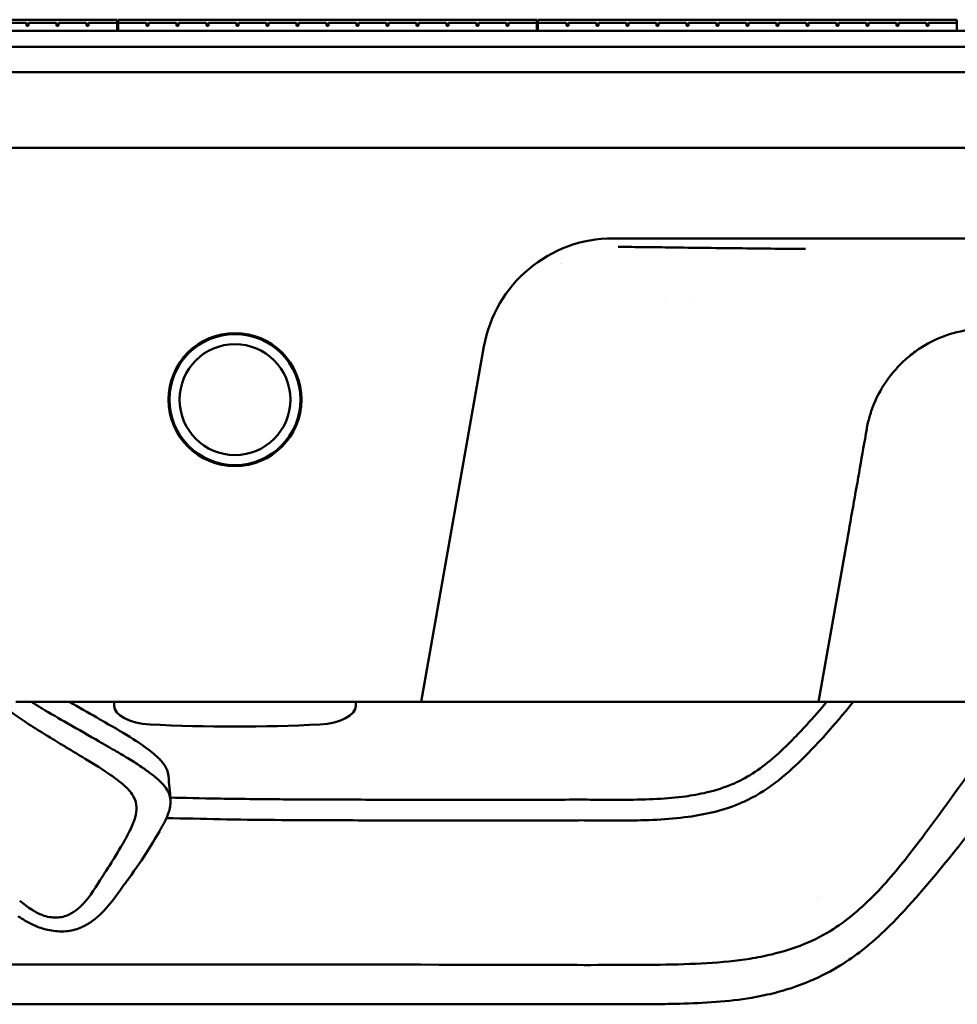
# Model space of a CAD drawing. Header units: millimetres. Extents: x 0 to 2100, y 0 to 1485.
# Tile 4 of 256: x 685 to 778, y 483 to 581. Entities that reach past the tile are written whole.
import ezdxf

# ---------------------------------------------------------------- set-up
doc = ezdxf.new("R2010")
doc.units = ezdxf.units.MM
doc.header["$LTSCALE"] = 5
doc.layers.add('Sichtbar (ISO)', color=7, linetype='Continuous', lineweight=50)

msp = doc.modelspace()

# ---------------------------------------------------------------- linework, layer by layer
at = {"layer": 'Sichtbar (ISO)'}
for p, q in [((652.6158, 580.7442), (694.1658, 580.7441)), ((682.4228, 580.4441), (685.1988, 580.4441)), ((685.1988, 580.4441), (685.1988, 580.1441)), ((685.3988, 580.4441), (688.1748, 580.4441)), ((685.3988, 580.4441), (685.3988, 580.1441)), ((688.1748, 580.4441), (688.1748, 580.1441)), ((688.3748, 580.4441), (691.1508, 580.4441)), ((688.3748, 580.4441), (688.3748, 580.1441)), ((691.1508, 580.4441), (691.1508, 580.1441)), ((691.3508, 580.4441), (694.1658, 580.4441)), ((691.3508, 580.4441), (691.3508, 580.1441)), ((694.1658, 580.4441), (694.1658, 580.7441)), ((694.1658, 579.6441), (694.1658, 580.4441)), ((694.2658, 580.4441), (694.2658, 580.7441)), ((694.2658, 580.7441), (735.8158, 580.7441)), ((694.2658, 580.4441), (697.0888, 580.4441)), ((694.2658, 579.6441), (694.2658, 580.4441)), ((697.0888, 580.4441), (697.0888, 580.1441)), ((697.2888, 580.4441), (700.0648, 580.4441)), ((697.2888, 580.4441), (697.2888, 580.1441)), ((700.0648, 580.4441), (700.0648, 580.1441)), ((700.2648, 580.4441), (703.0408, 580.4441)), ((700.2648, 580.4441), (700.2648, 580.1441)), ((703.0408, 580.4441), (703.0408, 580.1441)), ((703.2408, 580.4441), (706.0168, 580.4441)), ((703.2408, 580.4441), (703.2408, 580.1441)), ((706.0168, 580.4441), (706.0168, 580.1441)), ((706.2168, 580.4441), (708.9928, 580.4441)), ((706.2168, 580.4441), (706.2168, 580.1441)), ((708.9928, 580.4441), (708.9928, 580.1441)), ((709.1928, 580.4441), (711.9688, 580.4441)), ((709.1928, 580.4441), (709.1928, 580.1441)), ((711.9688, 580.4441), (711.9688, 580.1441)), ((712.1688, 580.4441), (714.9448, 580.4441)), ((712.1688, 580.4441), (712.1688, 580.1441)), ((714.9448, 580.4441), (714.9448, 580.1441)), ((715.1448, 580.4441), (717.9208, 580.4441)), ((715.1448, 580.4441), (715.1448, 580.1441)), ((717.9208, 580.4441), (717.9208, 580.1441)), ((718.1208, 580.4441), (720.8968, 580.4441)), ((718.1208, 580.4441), (718.1208, 580.1441)), ((720.8968, 580.4441), (720.8968, 580.1441)), ((721.0968, 580.4441), (723.8728, 580.4441)), ((721.0968, 580.4441), (721.0968, 580.1441)), ((723.8728, 580.4441), (723.8728, 580.1441)), ((724.0728, 580.4441), (726.8488, 580.4441)), ((724.0728, 580.4441), (724.0728, 580.1441)), ((726.8488, 580.4441), (726.8488, 580.1441)), ((727.0488, 580.4441), (729.8248, 580.4441)), ((727.0488, 580.4441), (727.0488, 580.1441)), ((729.8248, 580.4441), (729.8248, 580.1441)), ((730.0248, 580.4441), (732.8008, 580.4441)), ((730.0248, 580.4441), (730.0248, 580.1441)), ((732.8008, 580.4441), (732.8008, 580.1441)), ((733.0008, 580.4441), (735.8158, 580.4441)), ((733.0008, 580.4441), (733.0008, 580.1441)), ((735.8158, 580.4441), (735.8158, 580.7441)), ((735.8158, 579.6441), (735.8158, 580.4441)), ((735.9158, 580.4441), (735.9158, 580.7441)), ((735.9158, 580.7441), (777.4658, 580.744)), ((735.9158, 580.4441), (738.7388, 580.4441)), ((735.9158, 579.6441), (735.9158, 580.4441)), ((738.7388, 580.4441), (738.7388, 580.1441)), ((738.9388, 580.4441), (741.7148, 580.4441)), ((738.9388, 580.4441), (738.9388, 580.1441)), ((741.7148, 580.4441), (741.7148, 580.1441)), ((741.9148, 580.4441), (744.6908, 580.4441)), ((741.9148, 580.4441), (741.9148, 580.1441)), ((744.6908, 580.4441), (744.6908, 580.1441)), ((744.8908, 580.4441), (747.6668, 580.4441)), ((744.8908, 580.4441), (744.8908, 580.1441)), ((747.6668, 580.4441), (747.6668, 580.1441)), ((747.8668, 580.4441), (750.6428, 580.4441)), ((747.8668, 580.4441), (747.8668, 580.1441)), ((750.6428, 580.4441), (750.6428, 580.1441)), ((750.8428, 580.4441), (753.6188, 580.4441)), ((750.8428, 580.4441), (750.8428, 580.1441)), ((753.6188, 580.4441), (753.6188, 580.1441)), ((753.8188, 580.4441), (756.5948, 580.4441)), ((753.8188, 580.4441), (753.8188, 580.1441)), ((756.5948, 580.4441), (756.5948, 580.1441)), ((756.7948, 580.4441), (759.5708, 580.4441)), ((756.7948, 580.4441), (756.7948, 580.1441)), ((759.5708, 580.4441), (759.5708, 580.1441)), ((759.7708, 580.4441), (762.5468, 580.4441)), ((759.7708, 580.4441), (759.7708, 580.1441)), ((762.5468, 580.4441), (762.5468, 580.1441)), ((762.7468, 580.4441), (765.5228, 580.4441)), ((762.7468, 580.4441), (762.7468, 580.1441)), ((765.5228, 580.4441), (765.5228, 580.1441)), ((765.7228, 580.4441), (768.4988, 580.4441)), ((765.7228, 580.4441), (765.7228, 580.1441)), ((768.4988, 580.4441), (768.4988, 580.1441)), ((768.6988, 580.4441), (771.4748, 580.4441)), ((768.6988, 580.4441), (768.6988, 580.1441)), ((771.4748, 580.4441), (771.4748, 580.1441)), ((771.6748, 580.4441), (774.4508, 580.444)), ((771.6748, 580.4441), (771.6748, 580.1441)), ((774.4508, 580.444), (774.4508, 580.144)), ((774.6508, 580.444), (777.4658, 580.444)), ((774.6508, 580.444), (774.6508, 580.144)), ((777.4658, 580.444), (777.4658, 580.744)), ((777.4658, 579.644), (777.4658, 580.444)), ((610.9658, 579.6442), (860.7658, 579.644)), ((652.6158, 579.6442), (694.1658, 579.6441)), ((685.3988, 580.1441), (685.1988, 580.1441)), ((688.3748, 580.1441), (688.1748, 580.1441)), ((691.3508, 580.1441), (691.1508, 580.1441)), ((694.2658, 579.6441), (735.8158, 579.6441)), ((697.2888, 580.1441), (697.0888, 580.1441)), ((700.2648, 580.1441), (700.0648, 580.1441)), ((703.2408, 580.1441), (703.0408, 580.1441)), ((706.2168, 580.1441), (706.0168, 580.1441)), ((709.1928, 580.1441), (708.9928, 580.1441)), ((712.1688, 580.1441), (711.9688, 580.1441)), ((715.1448, 580.1441), (714.9448, 580.1441)), ((718.1208, 580.1441), (717.9208, 580.1441)), ((721.0968, 580.1441), (720.8968, 580.1441)), ((724.0728, 580.1441), (723.8728, 580.1441)), ((727.0488, 580.1441), (726.8488, 580.1441)), ((730.0248, 580.1441), (729.8248, 580.1441)), ((733.0008, 580.1441), (732.8008, 580.1441)), ((735.9158, 579.6441), (777.4658, 579.644)), ((738.9388, 580.1441), (738.7388, 580.1441)), ((741.9148, 580.1441), (741.7148, 580.1441)), ((744.8908, 580.1441), (744.6908, 580.1441)), ((747.8668, 580.1441), (747.6668, 580.1441)), ((750.8428, 580.1441), (750.6428, 580.1441)), ((753.8188, 580.1441), (753.6188, 580.1441)), ((756.7948, 580.1441), (756.5948, 580.1441)), ((759.7708, 580.1441), (759.5708, 580.1441)), ((762.7468, 580.1441), (762.5468, 580.1441)), ((765.7228, 580.1441), (765.5228, 580.1441)), ((768.6988, 580.1441), (768.4988, 580.1441)), ((771.6748, 580.1441), (771.4748, 580.1441)), ((774.6508, 580.144), (774.4508, 580.144)), ((860.7658, 578.044), (610.9658, 578.0442)), ((610.9658, 578.0442), (860.7658, 578.044)), ((611.0531, 575.5442), (860.6785, 575.544)), ((611.3057, 568.0442), (1110.4257, 568.0437)), ((978.3658, 559.0437), (743.3657, 559.0437)), ((756.2571, 557.8461), (756.2573, 557.8462)), ((758.4767, 557.8452), (758.4767, 557.8452)), ((748.574, 553.0433), (748.574, 553.0433)), ((751.3643, 553.0433), (751.3643, 553.0433)), ((730.5632, 548.3011), (724.3464, 513.0437)), ((763.7586, 513.0437), (766.4907, 528.5319)), ((684.1346, 513.0437), (685.8657, 513.0437)), ((685.8657, 513.0437), (724.3464, 513.0437)), ((690.4893, 513.0437), (691.8657, 513.0437)), ((693.8657, 512.6647), (693.8657, 513.0437)), ((717.8657, 513.0437), (717.8657, 512.6647)), ((724.3464, 513.0437), (725.1226, 513.0437)), ((725.1226, 513.0437), (725.7023, 513.0437)), ((725.7023, 513.0437), (763.7586, 513.0437)), ((763.7586, 513.0437), (809.0612, 513.0437)), ((763.5636, 493.6199), (763.5637, 493.62))]:
    msp.add_line(p, q, dxfattribs=at)
for radius in [6.6, 6.5, 5.5]:
    msp.add_circle((705.8657, 543.0437), radius, dxfattribs=at)
msp.add_arc((743.3657, 546.0437), 13, 90.000001, 169.999995, dxfattribs=at)
for centre, major_axis, ratio, start_param, end_param in [((736.0638, 555.8417), (1.9705, 0.9858), 0.9992093, 6.124052, 6.1265655), ((697.8657, 512.6647), (4, 0), 0.4663077, 3.1415927, 4.6048631), ((713.8657, 512.6647), (-4, 0), 0.4663077, 1.6783222, 3.1415927), ((705.8657, 547.2245), (-78.5442, 0), 0.4663077, 1.4632704, 1.6783222), ((688.1328, 495.7172), (-4.801, 3.0766), 0.9531846, 2.5896244, 2.6294805)]:
    msp.add_ellipse(centre, major_axis=major_axis, ratio=ratio, start_param=start_param, end_param=end_param, dxfattribs=at)
for points, knots in [([(762.4533, 558.0078), (761.8321, 558.0079), (761.2109, 558.0098), (760.5897, 558.0134), (759.5524, 558.0193), (758.5151, 558.0296), (757.4777, 558.0409), (756.3264, 558.0536), (755.175, 558.0675), (754.0236, 558.0816), (752.7961, 558.0966), (751.5685, 558.1117), (750.3408, 558.1275), (749.9522, 558.1325), (749.5636, 558.1376), (749.1749, 558.1428), (748.3078, 558.1543), (747.4407, 558.1652), (746.5735, 558.1748), (745.6703, 558.1847), (744.7671, 558.1932), (743.8638, 558.1994)], [0.00000008, 0.00000008, 0.00000008, 0.00000008, 0.10027315, 0.10027315, 0.10027315, 0.26770545, 0.26770545, 0.26770545, 0.45352078, 0.45352078, 0.45352078, 0.65162589, 0.65162589, 0.65162589, 0.71433678, 0.71433678, 0.71433678, 0.85426184, 0.85426184, 0.85426184, 1, 1, 1, 1]), ([(780.4812, 550.103), (779.453, 550.1024), (778.4586, 549.978), (777.4816, 549.7311), (776.5046, 549.4842), (775.5451, 549.1139), (774.6521, 548.6297), (774.2085, 548.3892), (773.781, 548.1211), (773.373, 547.8271), (772.9595, 547.529), (772.5661, 547.2042), (772.1949, 546.8568), (771.4574, 546.1664), (770.8091, 545.3842), (770.2712, 544.5545), (769.7333, 543.7248), (769.3056, 542.8477), (768.9858, 541.9059)], [0, 0, 0, 0, 0.2, 0.2, 0.2, 0.4, 0.4, 0.4, 0.4993279, 0.4993279, 0.4993279, 0.6, 0.6, 0.6, 0.8, 0.8, 0.8, 1, 1, 1, 1]), ([(688.776, 508.7498), (688.1116, 509.1506), (687.7076, 509.3967), (686.6209, 510.0711), (685.9469, 510.4951), (684.3439, 511.5355), (683.3672, 512.217), (682.3987, 513.0437)], [-0.95177316, -0.95177316, -0.95177316, -0.95177316, -0.72055263, -0.72055263, -0.50108042, -0.50108042, -0.07871581, -0.07871581, -0.07871581, -0.07871581]), ([(764.5627, 513.0437), (763.9199, 512.2751), (763.2606, 511.5202), (762.1113, 510.2667), (761.6363, 509.7659), (760.7998, 508.9143), (760.4174, 508.5375), (759.4411, 507.6262), (758.8327, 507.1029), (757.5546, 506.1447), (756.8875, 505.7113), (756.182, 505.3411)], [-1.1222654, -1.1222654, -1.1222654, -1.1222654, -0.8374664, -0.8374664, -0.6399291, -0.6399291, -0.4793393, -0.4793393, -0.2394633, -0.2394633, -0.0003957, -0.0003957, -0.0003957, -0.0003957]), ([(767.1886, 513.0436), (765.1932, 510.5409), (763.5821, 508.8397), (761.1917, 506.405), (759.3244, 504.6798), (757.113, 503.5143)], [0.1516185, 0.1516185, 0.1516185, 0.1516185, 1.1878331, 1.1878331, 2.6705788, 2.6705788, 2.6705788, 2.6705788]), ([(765.4824, 490.6773), (767.1273, 491.7906), (768.5947, 493.1296), (771.2965, 496.0337), (772.5308, 497.5961), (774.51, 500.2237), (775.2475, 501.2326), (778.6716, 505.9321), (781.2679, 509.487), (783.862, 513.0436)], [-3.3434507, -3.3434507, -3.3434507, -3.3434507, -2.6938285, -2.6938285, -2.0461679, -2.0461679, -1.6223051, -1.6223051, -0.3013699, -0.3013699, -0.3013699, -0.3013699]), ([(788.5625, 513.0437), (785.8227, 509.3444), (782.7039, 505.1726), (779.007, 500.418), (778.2005, 499.3927), (775.2549, 495.7169), (773.1059, 493.1652), (770.4049, 490.4221), (769.6289, 489.6853), (768.1516, 488.4402), (767.4751, 487.9256), (766.7459, 487.4359)], [0.0987967, 0.0987967, 0.0987967, 0.0987967, 1.4521864, 1.4521864, 1.8158408, 1.8158408, 2.7908448, 2.7908448, 3.1571324, 3.1571324, 3.4596783, 3.4596783, 3.4596783, 3.4596783]), ([(686.7232, 512.395), (687.5516, 511.9001), (688.3987, 511.4094), (690.3428, 510.2965), (691.3768, 509.7106), (692.4066, 509.1122)], [-0.69316611, -0.69316611, -0.69316611, -0.69316611, -0.37203527, -0.37203527, -0.000001, -0.000001, -0.000001, -0.000001]), ([(692.1744, 511.4869), (692.3084, 511.4093), (692.4401, 511.3333), (692.5694, 511.2587), (692.6987, 511.1841), (692.8257, 511.1111), (692.9502, 511.0394)], [0, 0, 0, 0, 0.5, 0.5, 0.5, 1, 1, 1, 1]), ([(692.9502, 511.0394), (693.9907, 510.4403), (694.8767, 509.9286), (696.4278, 508.9347), (697.0678, 508.493), (697.6719, 508.0082)], [0.00000197, 0.00000197, 0.00000197, 0.00000197, 0.37465563, 0.37465563, 0.65262347, 0.65262347, 0.65262347, 0.65262347]), ([(692.4066, 509.1122), (692.4723, 509.074), (692.538, 509.036), (692.6694, 508.9601), (692.7352, 508.9222), (692.8009, 508.8844)], [0.000001, 0.000001, 0.000001, 0.000001, 0.023709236, 0.023709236, 0.047417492, 0.047417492, 0.047417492, 0.047417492]), ([(690.6966, 507.591), (690.379, 507.7851), (690.0556, 507.9802), (689.4162, 508.3648), (689.0944, 508.5578), (688.776, 508.7498)], [-0.23161185, -0.23161185, -0.23161185, -0.23161185, -0.11639715, -0.11639715, -0.00002137, -0.00002137, -0.00002137, -0.00002137]), ([(692.8009, 508.8844), (693.1124, 508.7053), (693.4112, 508.5343), (693.6942, 508.3713), (693.9772, 508.2082), (694.2445, 508.0531), (694.4992, 507.9031), (694.7539, 507.7532), (694.996, 507.6084), (695.2262, 507.468), (695.4563, 507.3277), (695.6746, 507.1917), (695.8821, 507.0593), (696.0895, 506.927), (696.2863, 506.7982), (696.4731, 506.6727), (696.66, 506.5471), (696.837, 506.4247), (697.0048, 506.3054), (697.1726, 506.186), (697.3311, 506.0698), (697.4814, 505.9564), (697.6316, 505.843), (697.7735, 505.7324), (697.9071, 505.6252)], [0, 0, 0, 0, 0.125, 0.125, 0.125, 0.25, 0.25, 0.25, 0.375, 0.375, 0.375, 0.5, 0.5, 0.5, 0.625, 0.625, 0.625, 0.75, 0.75, 0.75, 0.875, 0.875, 0.875, 1, 1, 1, 1]), ([(694.9681, 504.663), (694.4362, 505.1313), (693.8551, 505.5645), (692.4321, 506.537), (691.5538, 507.0671), (690.6966, 507.591)], [-0.54139423, -0.54139423, -0.54139423, -0.54139423, -0.3148245, -0.3148245, -0.00003599, -0.00003599, -0.00003599, -0.00003599]), ([(697.6719, 508.0082), (697.8186, 507.8904), (697.9621, 507.7687), (698.2219, 507.5299), (698.3405, 507.413), (698.452, 507.2922)], [-0.1134978, -0.1134978, -0.1134978, -0.1134978, -0.05362345, -0.05362345, -0.000001, -0.000001, -0.000001, -0.000001]), ([(698.452, 507.2921), (698.715, 507.0071), (698.9442, 506.6918), (699.1846, 506.1382), (699.2435, 505.9209), (699.2637, 505.6985)], [-0.22870606, -0.22870606, -0.22870606, -0.22870606, -0.10218653, -0.10218653, -0.02391765, -0.02391765, -0.02391765, -0.02391765]), ([(697.9071, 505.6252), (697.9449, 505.5949), (697.982, 505.5646), (698.0183, 505.5345), (698.0545, 505.5044), (698.0901, 505.4743), (698.1248, 505.4444)], [0, 0, 0, 0, 0.5, 0.5, 0.5, 1, 1, 1, 1]), ([(698.1248, 505.4444), (698.556, 505.073), (698.961, 504.6454), (699.3004, 503.9993), (699.3696, 503.8262), (699.4613, 503.4646), (699.4819, 503.2799), (699.4749, 503.0931)], [0.000001, 0.000001, 0.000001, 0.000001, 0.18221566, 0.18221566, 0.24558483, 0.24558483, 0.31010002, 0.31010002, 0.31010002, 0.31010002]), ([(756.1819, 505.341), (756.0349, 505.2639), (755.8864, 505.1896), (755.5888, 505.0481), (755.4399, 504.9809), (755.2896, 504.9168)], [-0.098998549, -0.098998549, -0.098998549, -0.098998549, -0.049175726, -0.049175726, -0.000144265, -0.000144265, -0.000144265, -0.000144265]), ([(696.0982, 502.5865), (696.0909, 502.9251), (696, 503.2528), (695.6415, 503.9728), (695.3292, 504.345), (694.9681, 504.6629)], [-0.27150364, -0.27150364, -0.27150364, -0.27150364, -0.15471354, -0.15471354, -0.0000886, -0.0000886, -0.0000886, -0.0000886]), ([(755.2896, 504.9167), (753.5319, 504.1669), (751.7713, 503.8387), (748.7596, 503.4256), (746.7953, 503.3452), (744.5764, 503.3327)], [-1.1184615, -1.1184615, -1.1184615, -1.1184615, -0.6657386, -0.6657386, -0.0000473, -0.0000473, -0.0000473, -0.0000473]), ([(739.9307, 503.3465), (738.7458, 503.3448), (737.5619, 503.3436), (735.2312, 503.3419), (734.0921, 503.3415), (730.7627, 503.3409), (728.403, 503.3414), (725.4797, 503.3421), (723.3081, 503.3424), (720.8616, 503.3431), (719.6158, 503.3439), (716.3733, 503.3486), (714.3681, 503.3543), (711.7901, 503.3691), (711.2122, 503.373), (709.6713, 503.3847), (708.7064, 503.3936), (706.6315, 503.417), (705.5229, 503.432), (704.4149, 503.4503)], [-3.7957788, -3.7957788, -3.7957788, -3.7957788, -3.3559229, -3.3559229, -2.9357934, -2.9357934, -2.1287926, -2.1287926, -1.7677129, -1.7677129, -1.3943001, -1.3943001, -0.7945711, -0.7945711, -0.6212542, -0.6212542, -0.3325246, -0.3325246, -0.0000832, -0.0000832, -0.0000832, -0.0000832]), ([(744.5765, 503.3327), (743.8032, 503.3284), (743.0481, 503.3323), (741.4758, 503.3421), (740.7052, 503.3477), (739.9307, 503.3465)], [-0.46947656, -0.46947656, -0.46947656, -0.46947656, -0.23234511, -0.23234511, -0.00000365, -0.00000365, -0.00000365, -0.00000365]), ([(757.1109, 503.5176), (756.9407, 503.4282), (756.7688, 503.3422), (756.4232, 503.1779), (756.2496, 503.0996), (756.0744, 503.0248)], [-0.11496125, -0.11496125, -0.11496125, -0.11496125, -0.05729484, -0.05729484, -0.00015278, -0.00015278, -0.00015278, -0.00015278]), ([(695.4436, 500.2867), (695.6593, 500.714), (695.8514, 501.1464), (696.0588, 501.9238), (696.1054, 502.2524), (696.0982, 502.5865)], [-0.27340157, -0.27340157, -0.27340157, -0.27340157, -0.11530818, -0.11530818, -0.00002276, -0.00002276, -0.00002276, -0.00002276]), ([(699.4629, 502.9105), (699.4543, 502.8196), (699.4415, 502.7236), (699.4235, 502.6231), (699.4055, 502.5227), (699.3824, 502.4178), (699.353, 502.3076), (699.3237, 502.1973), (699.2881, 502.0817), (699.2457, 501.9614), (699.2034, 501.8411), (699.1543, 501.7162), (699.0984, 501.5867), (699.0425, 501.4572), (698.9797, 501.3231), (698.9104, 501.1844), (698.8412, 501.0457), (698.7655, 500.9023), (698.6843, 500.754), (698.6031, 500.6056), (698.5164, 500.4521), (698.4263, 500.2934)], [0, 0, 0, 0, 0.1428571, 0.1428571, 0.1428571, 0.2857143, 0.2857143, 0.2857143, 0.4285714, 0.4285714, 0.4285714, 0.5714286, 0.5714286, 0.5714286, 0.7142857, 0.7142857, 0.7142857, 0.8571429, 0.8571429, 0.8571429, 1, 1, 1, 1]), ([(699.4749, 503.0931), (699.4738, 503.0625), (699.4722, 503.032), (699.4682, 502.9711), (699.4657, 502.9408), (699.4629, 502.9105)], [0.000001, 0.000001, 0.000001, 0.000001, 0.010569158, 0.010569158, 0.021137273, 0.021137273, 0.021137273, 0.021137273]), ([(756.0755, 503.0222), (754.431, 502.299), (752.5975, 501.8861), (748.7899, 501.3626), (746.6272, 501.2794), (744.5879, 501.2795)], [-1.1443371, -1.1443371, -1.1443371, -1.1443371, -0.6118406, -0.6118406, -0.0000624, -0.0000624, -0.0000624, -0.0000624]), ([(739.9337, 501.2942), (735.5506, 501.2878), (730.7235, 501.2885), (725.8442, 501.2895), (724.5016, 501.2898), (720.4154, 501.2905), (717.7581, 501.2917), (711.6403, 501.3127), (708.0562, 501.3381), (704.3825, 501.398)], [-3.5185987, -3.5185987, -3.5185987, -3.5185987, -2.3975534, -2.3975534, -1.9719646, -1.9719646, -1.1023255, -1.1023255, -0.0000808, -0.0000808, -0.0000808, -0.0000808]), ([(744.5877, 501.2804), (743.8216, 501.2759), (743.0145, 501.2802), (741.5, 501.2896), (740.7135, 501.2953), (739.9337, 501.2942)], [-0.45626947, -0.45626947, -0.45626947, -0.45626947, -0.23395543, -0.23395543, -0.00000284, -0.00000284, -0.00000284, -0.00000284]), ([(694.5543, 498.6607), (694.7143, 498.9348), (694.8704, 499.2096), (695.1673, 499.7515), (695.3082, 500.0184), (695.4436, 500.2867)], [-0.20320333, -0.20320333, -0.20320333, -0.20320333, -0.09985231, -0.09985231, -0.00018481, -0.00018481, -0.00018481, -0.00018481]), ([(698.4263, 500.2934), (698.4173, 500.2774), (698.4083, 500.2615), (698.3901, 500.2296), (698.3811, 500.2137), (698.372, 500.1978)], [-0.012300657, -0.012300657, -0.012300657, -0.012300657, -0.006149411, -0.006149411, -0.000001, -0.000001, -0.000001, -0.000001]), ([(698.372, 500.1978), (697.9561, 499.4685), (697.5172, 498.7477), (696.4367, 497.0722), (695.7728, 496.1176), (695.0844, 495.1872)], [-0.66135588, -0.66135588, -0.66135588, -0.66135588, -0.38116045, -0.38116045, -0.000001, -0.000001, -0.000001, -0.000001]), ([(692.8548, 495.9325), (693.1504, 496.3876), (693.4426, 496.8426), (694.0104, 497.7495), (694.2886, 498.2054), (694.5543, 498.6606)], [0.00020627, 0.00020627, 0.00020627, 0.00020627, 0.17197006, 0.17197006, 0.34371012, 0.34371012, 0.34371012, 0.34371012]), ([(689.43, 491.9532), (689.7432, 492.1051), (690.0285, 492.2986), (690.5551, 492.7397), (690.7967, 492.9861), (691.7927, 494.1351), (692.3534, 495.1604), (692.8548, 495.9325)], [-0.46049709, -0.46049709, -0.46049709, -0.46049709, -0.37559908, -0.37559908, -0.29150932, -0.29150932, -0.00020588, -0.00020588, -0.00020588, -0.00020588]), ([(695.0592, 495.1531), (694.3261, 494.1638), (693.6562, 493.1624), (692.3225, 491.7656), (691.6961, 491.2049), (690.8809, 490.7928)], [0.000001, 0.000001, 0.000001, 0.000001, 0.40543598, 0.40543598, 0.63662741, 0.63662741, 0.63662741, 0.63662741]), ([(695.0844, 495.1872), (695.0802, 495.1815), (695.076, 495.1758), (695.0676, 495.1645), (695.0634, 495.1588), (695.0592, 495.1531)], [-0.0046566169, -0.0046566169, -0.0046566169, -0.0046566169, -0.0023288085, -0.0023288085, -0.000001, -0.000001, -0.000001, -0.000001]), ([(684.51, 493.3176), (684.9004, 492.9952), (685.3044, 492.6833), (686.064, 492.2078), (686.4073, 492.0273), (686.7707, 491.8859)], [-0.27257286, -0.27257286, -0.27257286, -0.27257286, -0.11792904, -0.11792904, -0.00000092, -0.00000092, -0.00000092, -0.00000092]), ([(684.6825, 491.5663), (684.6283, 491.6009), (684.5736, 491.6362), (684.5187, 491.6721), (684.4637, 491.708), (684.4085, 491.7445), (684.3529, 491.7817)], [0, 0, 0, 0, 0.5, 0.5, 0.5, 1, 1, 1, 1]), ([(687.666, 490.3477), (687.4248, 490.3864), (687.1896, 490.4391), (686.7246, 490.5704), (686.4979, 490.6482), (685.7133, 490.9593), (685.1823, 491.2477), (684.6825, 491.5663)], [0.000001, 0.000001, 0.000001, 0.000001, 0.07357727, 0.07357727, 0.14673073, 0.14673073, 0.33243834, 0.33243834, 0.33243834, 0.33243834]), ([(686.7707, 491.8859), (686.9898, 491.8007), (687.2184, 491.7374), (687.6839, 491.6573), (687.9214, 491.6403), (688.3774, 491.655), (688.596, 491.6832), (689.024, 491.7844), (689.2323, 491.8574), (689.43, 491.9532)], [-0.27412264, -0.27412264, -0.27412264, -0.27412264, -0.20303537, -0.20303537, -0.1319324, -0.1319324, -0.06611173, -0.06611173, -0.00000356, -0.00000356, -0.00000356, -0.00000356]), ([(690.6831, 490.6979), (690.2453, 490.4985), (689.7691, 490.3719), (688.7429, 490.2478), (688.1956, 490.2627), (687.666, 490.3477)], [0.000001, 0.000001, 0.000001, 0.000001, 0.14934032, 0.14934032, 0.31101407, 0.31101407, 0.31101407, 0.31101407]), ([(748.0389, 486.9698), (751.2415, 487.0138), (754.2291, 487.1343), (757.6754, 487.6825), (758.4041, 487.8242), (761.2877, 488.5141), (763.3991, 489.3132), (765.2585, 490.5356)], [0.0000146, 0.0000146, 0.0000146, 0.0000146, 0.9608708, 0.9608708, 1.2205124, 1.2205124, 1.9989575, 1.9989575, 1.9989575, 1.9989575]), ([(765.2585, 490.5356), (765.2954, 490.5599), (765.3322, 490.5842), (765.4056, 490.6332), (765.4422, 490.6578), (765.4787, 490.6825)], [0.000002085, 0.000002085, 0.000002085, 0.000002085, 0.01324104, 0.01324104, 0.026475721, 0.026475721, 0.026475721, 0.026475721]), ([(673.2009, 483.0473), (674.3358, 483.0439), (675.4833, 483.0438), (677.9944, 483.0437), (679.5041, 483.0437), (681.2989, 483.0437), (681.8072, 483.0437), (683.4572, 483.0437), (684.727, 483.0437), (686.9251, 483.0437), (688.4654, 483.0437), (694.2133, 483.0437), (696.8817, 483.0437), (703.487, 483.0437), (706.9193, 483.0437), (720.1076, 483.0437), (720.9347, 483.0437), (733.0985, 483.0437), (735.3462, 483.0437), (743.4133, 483.0437), (745.147, 483.038), (747.9994, 483.0554), (748.9674, 483.0665), (751.1453, 483.1228), (752.3775, 483.176), (754.7727, 483.3637), (755.9515, 483.4971), (757.5476, 483.7671), (757.971, 483.8475), (759.1217, 484.093), (759.8421, 484.2766), (763.3331, 485.3388), (765.3164, 486.4757), (766.7459, 487.4359)], [-2.328761, -2.328761, -2.328761, -2.328761, -2.2875546, -2.2875546, -2.2398058, -2.2398058, -2.2239896, -2.2239896, -2.1711598, -2.1711598, -2.1325413, -2.1325413, -2.0991799, -2.0991799, -2.0498262, -2.0498262, -1.9259056, -1.9259056, -1.6938912, -1.6938912, -1.3281953, -1.3281953, -1.1528484, -1.1528484, -0.9374731, -0.9374731, -0.7260488, -0.7260488, -0.64931, -0.64931, -0.5166185, -0.5166185, -0.000001, -0.000001, -0.000001, -0.000001]), ([(680.3446, 486.9951), (681.6687, 486.9918), (682.7677, 486.9874), (685.9755, 486.99), (687.2072, 486.9939), (690.0165, 486.9975), (691.0178, 486.9981), (696.0566, 486.9986), (700.0532, 486.9912), (704.1848, 486.9906)], [0.0001608, 0.0001608, 0.0001608, 0.0001608, 0.3974478, 0.3974478, 0.7306855, 0.7306855, 0.9152025, 0.9152025, 1.6593326, 1.6593326, 1.6593326, 1.6593326]), ([(704.1848, 486.9906), (710.2901, 486.9901), (716.2865, 486.9915), (731.2364, 486.9591), (734.2645, 486.9486), (738.8874, 486.9389), (740.7095, 486.9369), (743.509, 486.9409), (744.4398, 486.9435), (746.2013, 486.9513), (747.1276, 486.9573), (748.0389, 486.9698)], [0.0000821, 0.0000821, 0.0000821, 0.0000821, 1.8316988, 1.8316988, 2.7894148, 2.7894148, 3.4178349, 3.4178349, 3.7509766, 3.7509766, 4.1053676, 4.1053676, 4.1053676, 4.1053676])]:
    msp.add_open_spline(points, degree=3, knots=knots, dxfattribs=at)
for points in [[(768.53, 540.1236), (768.5654, 540.3252), (768.6464, 540.7259), (768.7985, 541.3203), (768.9199, 541.7121), (768.9857, 541.9059)], [(766.4907, 528.5319), (766.7191, 529.8271), (767.1739, 532.4135), (767.8571, 536.2754), (768.3045, 538.8428), (768.53, 540.1236)], [(685.6888, 513.0436), (686.028, 512.8195), (686.3741, 512.6036), (686.7232, 512.395)], [(689.4559, 513.0437), (690.3637, 512.5252), (691.2726, 512.0095), (692.1744, 511.4869)], [(699.2637, 505.6986), (699.3343, 504.9226), (699.4174, 504.1339), (699.4722, 503.2875)], [(704.4149, 503.4503), (702.3857, 503.4837), (700.8015, 503.5204), (699.4538, 503.5557)], [(704.3826, 501.3995), (702.63, 501.4418), (700.8529, 501.4834), (699.0698, 501.5213)]]:
    msp.add_open_spline(points, degree=3, dxfattribs=at)

doc.saveas('drawing.dxf')
